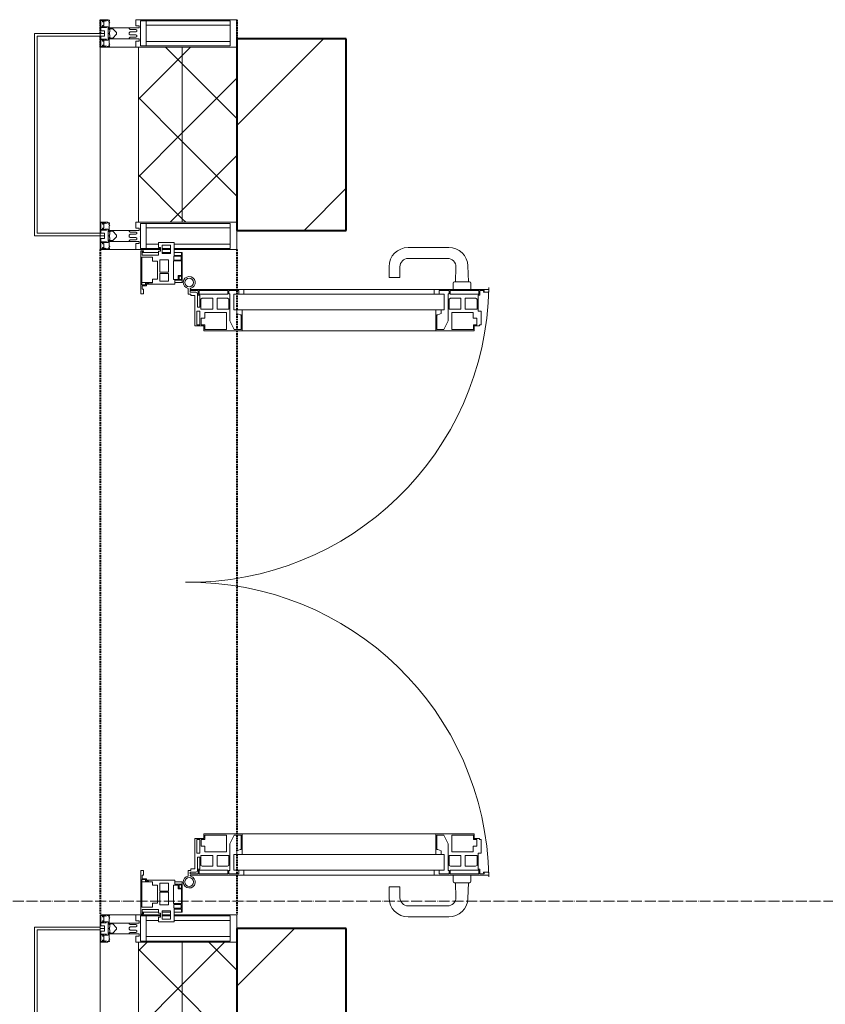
# Model space of a CAD drawing. Header units: millimetres. Extents: x -816133 to 919604, y 87941 to 147341.
# Tile 180 of 201: x 127089 to 128561, y 135344 to 137143. Entities that reach past the tile are written whole.
import ezdxf

# ---------------------------------------------------------------- set-up
doc = ezdxf.new("R2010")
doc.units = ezdxf.units.MM
for name, pattern in [('ADSK_Линия сетки', [25, 20, -2.5, 0, -2.5]), ('Штрих_3_1_5_', [4.5, 3, -1.5]), ('Штриховая_ш3 п1_5', [4.5, 3, -1.5])]:
    doc.linetypes.add(name, pattern=pattern)
doc.layers.add('A-010-M_ROOM_SEPARATION', color=4, linetype='Штриховая_ш3 п1_5', lineweight=40, true_color=0x00ffff)
for name, color, linetype, lineweight in [('A-200-M_WALL', 7, 'Continuous', 18), ('A-200-M_WALL_EXT', 7, 'Continuous', 18), ('A-200-M_WALL_PAT', 7, 'Continuous', 40), ('A-214-M_CURT_WALL', 7, 'Continuous', 18), ('A-215-M_CURT_PANEL', 7, 'Continuous', 18), ('A-280-M_COLUMN', 7, 'Continuous', 18), ('A-325-M_DOOR', 7, 'Continuous', 18), ('Z-030-M_GRID', 7, 'Continuous', 9), ('Z-060-M_DETAIL', 7, 'Continuous', 18), ('СС-011-ПОЖ-СИГНАЛИЗАЦИЯ', 1, 'Continuous', 30)]:
    doc.layers.add(name, color=color, linetype=linetype, lineweight=lineweight)

# ---------------------------------------------------------------- blocks, each defined once
blk = doc.blocks.new('13эт')
at = {"layer": 'A-010-M_ROOM_SEPARATION', "color": 9, "linetype": 'Штрих_3_1_5_'}
for p, q in [((402545.4, 137142.9), (402545.4, 137117.9)), ((402545.4, 137142.9), (402545.4, 137117.9)), ((402795.4, 137142.9), (402795.4, 137107.9)), ((402545.4, 137112.9), (402545.4, 137092.9)), ((402545.4, 137112.9), (402545.4, 137092.9)), ((402545.4, 136722.9), (402545.4, 135507.9)), ((402545.4, 136722.9), (402545.4, 135507.9)), ((402795.4, 136722.9), (402795.4, 136650.4)), ((402795.4, 136648.3), (402795.4, 136612.7)), ((402795.4, 136605.8), (402795.4, 136577.3)), ((402795.4, 136574.9), (402795.4, 135655.9)), ((402795.4, 135653.6), (402795.4, 135625)), ((402795.4, 135618.2), (402795.4, 135582.6)), ((402795.4, 135580.5), (402795.4, 135507.9))]:
    blk.add_line(p, q, dxfattribs=at)
at = {"layer": 'A-200-M_WALL', "color": 9, "lineweight": 9}
for p, q in [((402615.4, 137092.9), (402615.4, 136772.9)), ((402795.4, 137092.9), (402615.4, 137092.9)), ((402695.4, 136772.9), (402695.4, 137092.9)), ((402795.4, 136772.9), (402795.4, 137092.9)), ((402615.4, 136772.9), (402795.4, 136772.9)), ((402615.4, 135457.9), (402615.4, 135007.9)), ((402795.4, 135457.9), (402615.4, 135457.9)), ((402695.4, 135007.9), (402695.4, 135457.9)), ((402795.4, 135007.9), (402795.4, 135457.9))]:
    blk.add_line(p, q, dxfattribs=at)
at = {"layer": 'A-200-M_WALL_EXT', "color": 9, "lineweight": 40}
for p, q in [((402995.2, 137107.9), (402795.2, 137107.9)), ((402795.2, 137107.9), (402795.2, 136757.9)), ((402995.2, 136757.9), (402995.2, 137107.9)), ((402795.2, 136757.9), (402995.2, 136757.9)), ((402995.2, 135482.9), (402795.2, 135482.9)), ((402795.2, 135482.9), (402795.2, 134982.9)), ((402995.2, 134982.9), (402995.2, 135482.9))]:
    blk.add_line(p, q, dxfattribs=at)
at = {"layer": 'A-200-M_WALL_PAT', "color": 9, "linetype": 'Continuous', "lineweight": 9}
for p, q in [((402795.2, 136949.4), (402953.7, 137107.9)), ((402918.1, 136757.9), (402995.2, 136835.1)), ((402795.2, 135377.8), (402900.3, 135482.9))]:
    blk.add_line(p, q, dxfattribs=at)
at = {"layer": 'A-200-M_WALL_PAT', "color": 9, "linetype": 'Continuous', "lineweight": 5}
for p, q in [((402695.4, 137062.2), (402664.6, 137092.9)), ((402695.4, 137077.6), (402710.7, 137092.9)), ((402615.4, 136997.6), (402695.4, 137077.6)), ((402795.4, 136962.2), (402695.4, 137062.2)), ((402695.4, 136936.2), (402795.4, 137036.2)), ((402695.4, 136920.7), (402615.4, 137000.7)), ((402615.4, 136856.2), (402695.4, 136936.2)), ((402795.4, 136820.7), (402695.4, 136920.7)), ((402695.4, 136794.8), (402795.4, 136894.8)), ((402695.4, 136779.3), (402615.4, 136859.3)), ((402673.5, 136772.9), (402695.4, 136794.8)), ((402701.8, 136772.9), (402695.4, 136779.3)), ((402615.4, 135442), (402631.3, 135457.9)), ((402695.4, 135365.1), (402615.4, 135445.1)), ((402695.4, 135380.6), (402772.8, 135457.9)), ((402795.4, 135406.5), (402744, 135457.9)), ((402615.4, 135300.6), (402695.4, 135380.6)), ((402795.4, 135265.1), (402695.4, 135365.1))]:
    blk.add_line(p, q, dxfattribs=at)
at = {"layer": 'A-214-M_CURT_WALL', "color": 9, "lineweight": 5}
for p, q in [((402545.4, 137092.9), (402615.4, 137092.9)), ((402545.4, 136752.9), (402545.4, 137092.9)), ((402545.4, 136722.9), (402545.4, 136747.9)), ((402795.4, 136722.9), (402795.4, 136757.9)), ((402655.5, 136722.9), (402545.4, 136722.9)), ((402673.8, 136722.9), (402658.8, 136722.9)), ((402795.4, 136722.9), (402680.5, 136722.9)), ((402545.4, 135507.9), (402655.5, 135507.9)), ((402545.4, 135485.4), (402545.4, 135507.9)), ((402658.8, 135507.9), (402673.8, 135507.9)), ((402680.5, 135507.9), (402795.4, 135507.9)), ((402795.4, 135482.9), (402795.4, 135507.9)), ((402545.4, 134985.4), (402545.4, 135480.4))]:
    blk.add_line(p, q, dxfattribs=at)
at = {"layer": 'A-215-M_CURT_PANEL', "color": 9, "lineweight": 5}
for p, q in [((402680.5, 136735.9), (402652, 136735.9)), ((402652, 136735.9), (402652, 136726.9)), ((402652, 136726.9), (402655.5, 136726.9)), ((402655.5, 136726.9), (402655.5, 136719.9)), ((402658.8, 136715.8), (402658.8, 136730.9)), ((402658.8, 136730.9), (402673.8, 136730.9)), ((402673.8, 136730.9), (402673.8, 136715.8)), ((402680.5, 136712.5), (402680.5, 136735.9)), ((402619.9, 136720.9), (402619.9, 136641.9)), ((402624.9, 136720.9), (402619.9, 136720.9)), ((402621.7, 136709.1), (402640.9, 136709.1)), ((402621.7, 136658.6), (402621.7, 136709.1)), ((402622.1, 136712.9), (402622.1, 136719.4)), ((402622.1, 136719.4), (402624.9, 136719.4)), ((402652, 136717.9), (402622.1, 136717.9)), ((402652, 136712.9), (402622.1, 136712.9)), ((402624.9, 136719.4), (402624.9, 136720.9)), ((402640.9, 136709.1), (402640.9, 136701.9)), ((402655.5, 136719.9), (402652, 136719.9)), ((402652, 136719.9), (402652, 136712.9)), ((402654.2, 136681.8), (402654.2, 136704.5)), ((402654.2, 136704.5), (402670.4, 136704.5)), ((402673.8, 136717.9), (402658.8, 136717.9)), ((402673.8, 136715.8), (402658.8, 136715.8)), ((402670.4, 136704.5), (402670.4, 136681.8)), ((402679.9, 136703.9), (402679.9, 136710.9)), ((402679.9, 136710.9), (402693.6, 136710.9)), ((402693.9, 136717.9), (402680.5, 136717.9)), ((402693.9, 136712.5), (402680.5, 136712.5)), ((402693.6, 136710.9), (402693.6, 136703.9)), ((402695.4, 136717.9), (402693.9, 136717.9)), ((402693.9, 136717.9), (402693.9, 136712.5)), ((402695.4, 136666.9), (402695.4, 136717.9)), ((402640.9, 136701.9), (402650.4, 136701.9)), ((402650.4, 136701.9), (402650.4, 136668.7)), ((402679.6, 136668.5), (402679.6, 136702.5)), ((402679.6, 136702.5), (402693.8, 136702.5)), ((402693.6, 136703.9), (402679.9, 136703.9)), ((402693.8, 136702.5), (402693.8, 136675.5)), ((402650.4, 136668.7), (402640.9, 136668.7)), ((402640.9, 136668.7), (402640.9, 136662.4)), ((402670.4, 136681.8), (402654.2, 136681.8)), ((402654.2, 136665.4), (402654.2, 136679.6)), ((402654.2, 136679.6), (402670.4, 136679.6)), ((402670.4, 136679.6), (402670.4, 136665.4)), ((402688.2, 136668.5), (402679.6, 136668.5)), ((402693.8, 136675.5), (402688.2, 136675.5)), ((402688.2, 136675.5), (402688.2, 136668.5)), ((402689.8, 136668.2), (402689.8, 136674.2)), ((402689.8, 136674.2), (402694.1, 136674.2)), ((402694.1, 136668.2), (402689.8, 136668.2)), ((402694.1, 136674.2), (402694.1, 136668.2)), ((402621.6, 136662.9), (402640.9, 136662.9)), ((402628.5, 136658.6), (402621.7, 136658.6)), ((402621.9, 136650.5), (402621.9, 136656.9)), ((402621.9, 136656.9), (402630.2, 136656.9)), ((402624.9, 136650.5), (402621.9, 136650.5)), ((402624.9, 136641.9), (402624.9, 136650.5)), ((402633.6, 136661.6), (402628.5, 136661.6)), ((402628.5, 136661.6), (402628.5, 136658.6)), ((402630.2, 136656.9), (402630.2, 136659.9)), ((402630.2, 136659.9), (402681.9, 136659.9)), ((402634.4, 136662.4), (402633.6, 136661.6)), ((402640.9, 136662.4), (402634.4, 136662.4)), ((402670.4, 136665.4), (402654.2, 136665.4)), ((402681.9, 136659.9), (402681.9, 136666.9)), ((402681.9, 136666.9), (402695.4, 136666.9)), ((402681.9, 136662.9), (402695.4, 136662.9)), ((402695.4, 136662.9), (402695.4, 136666.9)), ((402619.9, 136641.9), (402624.9, 136641.9)), ((402624.9, 135588.9), (402619.9, 135588.9)), ((402619.9, 135588.9), (402619.9, 135509.9)), ((402624.9, 135580.3), (402624.9, 135588.9)), ((402621.7, 135521.7), (402621.7, 135572.2)), ((402621.7, 135572.2), (402628.5, 135572.2)), ((402621.9, 135573.9), (402621.9, 135580.3)), ((402621.9, 135580.3), (402624.9, 135580.3)), ((402630.2, 135573.9), (402621.9, 135573.9)), ((402628.5, 135572.2), (402628.5, 135569.2)), ((402630.2, 135570.9), (402630.2, 135573.9)), ((402681.9, 135570.9), (402630.2, 135570.9)), ((402681.9, 135563.9), (402681.9, 135570.9)), ((402640.9, 135567.9), (402621.6, 135567.9)), ((402628.5, 135569.2), (402633.6, 135569.2)), ((402633.6, 135569.2), (402634.4, 135568.4)), ((402634.4, 135568.4), (402640.9, 135568.4)), ((402640.9, 135568.4), (402640.9, 135562.1)), ((402640.9, 135562.1), (402650.4, 135562.1)), ((402650.4, 135562.1), (402650.4, 135528.9)), ((402654.2, 135551.2), (402654.2, 135565.5)), ((402654.2, 135565.5), (402670.4, 135565.5)), ((402670.4, 135565.5), (402670.4, 135551.2)), ((402679.6, 135562.3), (402688.2, 135562.3)), ((402679.6, 135528.3), (402679.6, 135562.3)), ((402695.4, 135567.9), (402681.9, 135567.9)), ((402695.4, 135563.9), (402681.9, 135563.9)), ((402688.2, 135562.3), (402688.2, 135555.3)), ((402688.2, 135555.3), (402693.8, 135555.3)), ((402689.8, 135556.6), (402689.8, 135562.6)), ((402689.8, 135562.6), (402694.1, 135562.6)), ((402694.1, 135556.6), (402689.8, 135556.6)), ((402693.8, 135555.3), (402693.8, 135528.3)), ((402694.1, 135562.6), (402694.1, 135556.6)), ((402695.4, 135563.9), (402695.4, 135567.9)), ((402695.4, 135512.9), (402695.4, 135563.9)), ((402670.4, 135551.2), (402654.2, 135551.2)), ((402654.2, 135526.4), (402654.2, 135549)), ((402654.2, 135549), (402670.4, 135549)), ((402670.4, 135549), (402670.4, 135526.4)), ((402640.9, 135521.7), (402621.7, 135521.7)), ((402622.1, 135511.4), (402622.1, 135517.9)), ((402622.1, 135517.9), (402652, 135517.9)), ((402650.4, 135528.9), (402640.9, 135528.9)), ((402640.9, 135528.9), (402640.9, 135521.7)), ((402652, 135517.9), (402652, 135510.9)), ((402670.4, 135526.4), (402654.2, 135526.4)), ((402693.8, 135528.3), (402679.6, 135528.3)), ((402679.9, 135519.9), (402679.9, 135526.9)), ((402679.9, 135526.9), (402693.6, 135526.9)), ((402693.6, 135519.9), (402679.9, 135519.9)), ((402680.5, 135494.9), (402680.5, 135518.3)), ((402680.5, 135518.3), (402693.9, 135518.3)), ((402693.6, 135526.9), (402693.6, 135519.9)), ((402693.9, 135518.3), (402693.9, 135512.9)), ((402619.9, 135509.9), (402624.9, 135509.9)), ((402622.1, 135512.9), (402652, 135512.9)), ((402624.9, 135511.4), (402622.1, 135511.4)), ((402624.9, 135509.9), (402624.9, 135511.4)), ((402652, 135510.9), (402655.5, 135510.9)), ((402655.5, 135503.9), (402652, 135503.9)), ((402652, 135503.9), (402652, 135494.9)), ((402655.5, 135510.9), (402655.5, 135503.9)), ((402658.8, 135500), (402658.8, 135515)), ((402658.8, 135515), (402673.8, 135515)), ((402658.8, 135512.9), (402673.8, 135512.9)), ((402673.8, 135500), (402658.8, 135500)), ((402673.8, 135515), (402673.8, 135500)), ((402680.5, 135512.9), (402693.9, 135512.9)), ((402693.9, 135512.9), (402695.4, 135512.9)), ((402652, 135494.9), (402680.5, 135494.9))]:
    blk.add_line(p, q, dxfattribs=at)
at = {"layer": 'A-280-M_COLUMN', "color": 9, "lineweight": 5}
for p, q in [((402425.4, 137117.9), (402545.4, 137117.9)), ((402425.4, 136747.9), (402425.4, 137117.9)), ((402545.4, 137117.9), (402545.4, 137112.9)), ((402430.4, 137112.9), (402430.4, 136752.9)), ((402545.4, 137112.9), (402430.4, 137112.9)), ((402545.4, 136747.9), (402425.4, 136747.9)), ((402430.4, 136752.9), (402545.4, 136752.9)), ((402545.4, 136752.9), (402545.4, 136747.9)), ((402425.4, 135485.4), (402545.4, 135485.4)), ((402425.4, 134980.4), (402425.4, 135485.4)), ((402545.4, 135485.4), (402545.4, 135480.4)), ((402430.4, 135480.4), (402430.4, 134985.4)), ((402545.4, 135480.4), (402430.4, 135480.4))]:
    blk.add_line(p, q, dxfattribs=at)
at = {"layer": 'A-325-M_DOOR', "color": 9, "lineweight": 5}
for p, q in [((403182.3, 136726.8), (403108.2, 136726.8)), ((403108.2, 136706.8), (403180.4, 136706.8)), ((403073.2, 136691.8), (403073.2, 136671.8)), ((403093.2, 136671.8), (403093.2, 136691.8)), ((403195.4, 136691.2), (403194.4, 136664.3)), ((403218.3, 136664.3), (403217.3, 136693.1)), ((403073.2, 136671.8), (403093.2, 136671.8)), ((402706.2, 136641.8), (402706.2, 136652.1)), ((402709.6, 136650.4), (402807.7, 136650.4)), ((402789.7, 136650.4), (403174, 136650.4)), ((402807.7, 136650.4), (402807.7, 136641.3)), ((403156, 136650.4), (403255.6, 136650.4)), ((403156, 136641.3), (403156, 136650.4)), ((403156, 136650.4), (403255.6, 136650.4)), ((403156, 136641.3), (403156, 136650.4)), ((403190.2, 136661.8), (403190.2, 136650.3)), ((403220.2, 136664.3), (403192.7, 136664.3)), ((403222.7, 136650.3), (403222.7, 136661.8)), ((403255.6, 136650.4), (403255.6, 136645.3)), ((403255.6, 136650.4), (403255.6, 136645.3)), ((402711, 136641.8), (402706.2, 136641.8)), ((402709.7, 136648.3), (402709.7, 136645.3)), ((402724.7, 136648.3), (402709.7, 136648.3)), ((402709.7, 136645.3), (402720, 136645.3)), ((402711, 136639.1), (402711, 136641.8)), ((402718.7, 136639.1), (402711, 136639.1)), ((402718.7, 136583.8), (402718.7, 136639.1)), ((402723, 136642.2), (402723, 136618)), ((402724.7, 136639.6), (402724.7, 136648.3)), ((402727.7, 136639.6), (402724.7, 136639.6)), ((402726.4, 136648.3), (402726.4, 136641.3)), ((402778.8, 136648.3), (402726.4, 136648.3)), ((402726.4, 136641.3), (402778.8, 136641.3)), ((402727.7, 136618), (402727.7, 136639.6)), ((402732.1, 136634.3), (402729.5, 136632.7)), ((402729.5, 136632.7), (402729.5, 136614.4)), ((402751.2, 136634.3), (402732.1, 136634.3)), ((402751.2, 136614.4), (402751.2, 136634.3)), ((402759, 136634.3), (402759, 136614.4)), ((402778, 136634.3), (402759, 136634.3)), ((402780.7, 136632.7), (402778, 136634.3)), ((402778.8, 136641.3), (402778.8, 136648.3)), ((402780.5, 136648.3), (402780.5, 136642.1)), ((402798.6, 136648.3), (402780.5, 136648.3)), ((402780.5, 136642.1), (402782.5, 136642.1)), ((402780.7, 136614.4), (402780.7, 136632.7)), ((402782.5, 136642.1), (402782.5, 136593)), ((402789.7, 136641.3), (402789.7, 136612.7)), ((402789.7, 136641.3), (403174, 136641.3)), ((402798.6, 136641.3), (402798.6, 136648.3)), ((402807.7, 136641.3), (402798.6, 136641.3)), ((403165.1, 136641.3), (403156, 136641.3)), ((403165.1, 136641.3), (403156, 136641.3)), ((403165.1, 136648.3), (403165.1, 136641.3)), ((403183.2, 136648.3), (403165.1, 136648.3)), ((403165.1, 136648.3), (403165.1, 136641.3)), ((403183.2, 136648.3), (403165.1, 136648.3)), ((403174, 136641.3), (403174, 136612.7)), ((403181.2, 136642.1), (403183.2, 136642.1)), ((403181.2, 136593), (403181.2, 136642.1)), ((403181.2, 136642.1), (403183.2, 136642.1)), ((403181.2, 136593), (403181.2, 136642.1)), ((403185.6, 136634.3), (403182.9, 136632.7)), ((403185.6, 136634.3), (403182.9, 136632.7)), ((403182.9, 136632.7), (403182.9, 136614.4)), ((403182.9, 136632.7), (403182.9, 136614.4)), ((403183.2, 136642.1), (403183.2, 136648.3)), ((403183.2, 136642.1), (403183.2, 136648.3)), ((403184.9, 136648.3), (403184.9, 136641.3)), ((403237.3, 136648.3), (403184.9, 136648.3)), ((403184.9, 136648.3), (403184.9, 136641.3)), ((403237.3, 136648.3), (403184.9, 136648.3)), ((403184.9, 136641.3), (403237.3, 136641.3)), ((403184.9, 136641.3), (403237.3, 136641.3)), ((403204.6, 136634.3), (403185.6, 136634.3)), ((403204.6, 136634.3), (403185.6, 136634.3)), ((403204.6, 136614.4), (403204.6, 136634.3)), ((403204.6, 136614.4), (403204.6, 136634.3)), ((403212.5, 136634.3), (403212.5, 136614.4)), ((403231.5, 136634.3), (403212.5, 136634.3)), ((403212.5, 136634.3), (403212.5, 136614.4)), ((403231.5, 136634.3), (403212.5, 136634.3)), ((403234.2, 136632.7), (403231.5, 136634.3)), ((403234.2, 136632.7), (403231.5, 136634.3)), ((403234.2, 136614.4), (403234.2, 136632.7)), ((403234.2, 136614.4), (403234.2, 136632.7)), ((403236, 136639.6), (403236, 136610.3)), ((403239, 136639.6), (403236, 136639.6)), ((403236, 136639.6), (403236, 136610.3)), ((403239, 136639.6), (403236, 136639.6)), ((403237.3, 136641.3), (403237.3, 136648.3)), ((403237.3, 136641.3), (403237.3, 136648.3)), ((403239, 136648.3), (403239, 136639.6)), ((403247, 136648.3), (403239, 136648.3)), ((403239, 136648.3), (403239, 136639.6)), ((403247, 136648.3), (403239, 136648.3)), ((403245.6, 136646.5), (403247, 136646.5)), ((403245.6, 136645.3), (403245.6, 136646.5)), ((403245.6, 136646.5), (403247, 136646.5)), ((403245.6, 136645.3), (403245.6, 136646.5)), ((403255.6, 136645.3), (403245.6, 136645.3)), ((403255.6, 136645.3), (403245.6, 136645.3)), ((403247, 136646.5), (403247, 136648.3)), ((403247, 136646.5), (403247, 136648.3)), ((402723, 136618), (402727.7, 136618)), ((402729.5, 136614.4), (402751.2, 136614.4)), ((402759, 136614.4), (402780.7, 136614.4)), ((403182.9, 136614.4), (403204.6, 136614.4)), ((403182.9, 136614.4), (403204.6, 136614.4)), ((403212.5, 136614.4), (403234.2, 136614.4)), ((403212.5, 136614.4), (403234.2, 136614.4)), ((402722.2, 136610.3), (402722.2, 136585.3)), ((402727.7, 136610.3), (402722.2, 136610.3)), ((402727.7, 136585.3), (402727.7, 136610.3)), ((402729.9, 136597.9), (402729.9, 136585.5)), ((402736.5, 136597.9), (402729.9, 136597.9)), ((402736.5, 136608), (402736.5, 136597.9)), ((402776, 136608), (402736.5, 136608)), ((402776, 136577.3), (402776, 136608)), ((403174, 136612.7), (402789.7, 136612.7)), ((402795, 136612.7), (402804.7, 136612.7)), ((402795, 136606), (402795, 136612.7)), ((402801.1, 136603.8), (402795, 136606)), ((402803.2, 136603.8), (402801.1, 136603.8)), ((402803.2, 136577.3), (402803.2, 136603.8)), ((402804.7, 136612.7), (402804.7, 136574.9)), ((403159, 136612.7), (403168.6, 136612.7)), ((403159, 136574.9), (403159, 136612.7)), ((403159, 136612.7), (403168.6, 136612.7)), ((403159, 136574.9), (403159, 136612.7)), ((403160.5, 136603.8), (403160.5, 136577.3)), ((403162.6, 136603.8), (403160.5, 136603.8)), ((403160.5, 136603.8), (403160.5, 136577.3)), ((403162.6, 136603.8), (403160.5, 136603.8)), ((403168.6, 136606), (403162.6, 136603.8)), ((403168.6, 136606), (403162.6, 136603.8)), ((403168.6, 136612.7), (403168.6, 136606)), ((403168.6, 136612.7), (403168.6, 136606)), ((403187.7, 136608), (403187.7, 136577.3)), ((403227.2, 136608), (403187.7, 136608)), ((403187.7, 136608), (403187.7, 136577.3)), ((403227.2, 136608), (403187.7, 136608)), ((403227.2, 136597.9), (403227.2, 136608)), ((403227.2, 136597.9), (403227.2, 136608)), ((403233.8, 136597.9), (403227.2, 136597.9)), ((403233.8, 136597.9), (403227.2, 136597.9)), ((403233.8, 136585.5), (403233.8, 136597.9)), ((403233.8, 136585.5), (403233.8, 136597.9)), ((403236, 136610.3), (403241.5, 136610.3)), ((403236, 136610.3), (403241.5, 136610.3)), ((403241.5, 136610.3), (403241.5, 136585.3)), ((403241.5, 136610.3), (403241.5, 136585.3)), ((402734.7, 136583.8), (402718.7, 136583.8)), ((402722.2, 136585.3), (402727.7, 136585.3)), ((402729.9, 136585.5), (402736.4, 136585.5)), ((402734.7, 136574.9), (402734.7, 136583.8)), ((402736.4, 136585.5), (402736.4, 136577.3)), ((402782.5, 136593), (402790.1, 136577.3)), ((403173.5, 136577.3), (403181.2, 136593)), ((403173.5, 136577.3), (403181.2, 136593)), ((403227.3, 136585.5), (403233.8, 136585.5)), ((403227.3, 136577.3), (403227.3, 136585.5)), ((403227.3, 136585.5), (403233.8, 136585.5)), ((403227.3, 136577.3), (403227.3, 136585.5)), ((403229, 136583.8), (403229, 136574.9)), ((403238.5, 136583.8), (403229, 136583.8)), ((403229, 136583.8), (403229, 136574.9)), ((403238.5, 136583.8), (403229, 136583.8)), ((403238.5, 136585.3), (403238.5, 136583.8)), ((403241.5, 136585.3), (403238.5, 136585.3)), ((403238.5, 136585.3), (403238.5, 136583.8)), ((403241.5, 136585.3), (403238.5, 136585.3)), ((402804.7, 136574.9), (402734.7, 136574.9)), ((402736.4, 136577.3), (402776, 136577.3)), ((402790.1, 136577.3), (402803.2, 136577.3)), ((403159, 136574.9), (402804.7, 136574.9)), ((403229, 136574.9), (403159, 136574.9)), ((403229, 136574.9), (403159, 136574.9)), ((403160.5, 136577.3), (403173.5, 136577.3)), ((403160.5, 136577.3), (403173.5, 136577.3)), ((403187.7, 136577.3), (403227.3, 136577.3)), ((403187.7, 136577.3), (403227.3, 136577.3)), ((402734.7, 135647.1), (402718.7, 135647.1)), ((402718.7, 135647.1), (402718.7, 135591.8)), ((402722.2, 135620.6), (402722.2, 135645.6)), ((402722.2, 135645.6), (402727.7, 135645.6)), ((402727.7, 135645.6), (402727.7, 135620.6)), ((402729.9, 135633), (402729.9, 135645.4)), ((402729.9, 135645.4), (402736.4, 135645.4)), ((402804.7, 135655.9), (402734.7, 135655.9)), ((402734.7, 135655.9), (402734.7, 135647.1)), ((402736.4, 135645.4), (402736.4, 135653.6)), ((402736.4, 135653.6), (402776, 135653.6)), ((402776, 135653.6), (402776, 135622.9)), ((402782.5, 135637.8), (402790.1, 135653.6)), ((402790.1, 135653.6), (402803.2, 135653.6)), ((402803.2, 135653.6), (402803.2, 135627.1)), ((402804.7, 135618.2), (402804.7, 135655.9)), ((403159, 135655.9), (402804.7, 135655.9)), ((403229, 135655.9), (403159, 135655.9)), ((403159, 135655.9), (403159, 135618.2)), ((403229, 135655.9), (403159, 135655.9)), ((403159, 135655.9), (403159, 135618.2)), ((403160.5, 135627.1), (403160.5, 135653.6)), ((403160.5, 135653.6), (403173.5, 135653.6)), ((403160.5, 135627.1), (403160.5, 135653.6)), ((403160.5, 135653.6), (403173.5, 135653.6)), ((403173.5, 135653.6), (403181.2, 135637.8)), ((403173.5, 135653.6), (403181.2, 135637.8)), ((403187.7, 135653.6), (403227.3, 135653.6)), ((403187.7, 135622.9), (403187.7, 135653.6)), ((403187.7, 135653.6), (403227.3, 135653.6)), ((403187.7, 135622.9), (403187.7, 135653.6)), ((403227.3, 135653.6), (403227.3, 135645.4)), ((403227.3, 135653.6), (403227.3, 135645.4)), ((403227.3, 135645.4), (403233.8, 135645.4)), ((403227.3, 135645.4), (403233.8, 135645.4)), ((403229, 135647.1), (403229, 135655.9)), ((403229, 135647.1), (403229, 135655.9)), ((403238.5, 135647.1), (403229, 135647.1)), ((403238.5, 135647.1), (403229, 135647.1)), ((403233.8, 135645.4), (403233.8, 135633)), ((403233.8, 135645.4), (403233.8, 135633)), ((403238.5, 135645.6), (403238.5, 135647.1)), ((403238.5, 135645.6), (403238.5, 135647.1)), ((403241.5, 135645.6), (403238.5, 135645.6)), ((403241.5, 135645.6), (403238.5, 135645.6)), ((403241.5, 135620.6), (403241.5, 135645.6)), ((403241.5, 135620.6), (403241.5, 135645.6)), ((402736.5, 135633), (402729.9, 135633)), ((402736.5, 135622.9), (402736.5, 135633)), ((402782.5, 135588.8), (402782.5, 135637.8)), ((402801.1, 135627.1), (402795, 135624.9)), ((402803.2, 135627.1), (402801.1, 135627.1)), ((403162.6, 135627.1), (403160.5, 135627.1)), ((403162.6, 135627.1), (403160.5, 135627.1)), ((403168.6, 135624.9), (403162.6, 135627.1)), ((403168.6, 135624.9), (403162.6, 135627.1)), ((403181.2, 135637.8), (403181.2, 135588.8)), ((403181.2, 135637.8), (403181.2, 135588.8)), ((403233.8, 135633), (403227.2, 135633)), ((403227.2, 135633), (403227.2, 135622.9)), ((403233.8, 135633), (403227.2, 135633)), ((403227.2, 135633), (403227.2, 135622.9)), ((402727.7, 135620.6), (402722.2, 135620.6)), ((402723, 135588.7), (402723, 135612.9)), ((402723, 135612.9), (402727.7, 135612.9)), ((402727.7, 135612.9), (402727.7, 135591.3)), ((402729.5, 135598.1), (402729.5, 135616.5)), ((402729.5, 135616.5), (402751.2, 135616.5)), ((402776, 135622.9), (402736.5, 135622.9)), ((402751.2, 135616.5), (402751.2, 135596.6)), ((402759, 135616.5), (402780.7, 135616.5)), ((402759, 135596.6), (402759, 135616.5)), ((402780.7, 135616.5), (402780.7, 135598.1)), ((403174, 135618.2), (402789.7, 135618.2)), ((402789.7, 135589.6), (402789.7, 135618.2)), ((402795, 135624.9), (402795, 135618.2)), ((402795, 135618.2), (402804.7, 135618.2)), ((403159, 135618.2), (403168.6, 135618.2)), ((403159, 135618.2), (403168.6, 135618.2)), ((403168.6, 135618.2), (403168.6, 135624.9)), ((403168.6, 135618.2), (403168.6, 135624.9)), ((403174, 135589.6), (403174, 135618.2)), ((403182.9, 135598.1), (403182.9, 135616.5)), ((403182.9, 135616.5), (403204.6, 135616.5)), ((403182.9, 135598.1), (403182.9, 135616.5)), ((403182.9, 135616.5), (403204.6, 135616.5)), ((403227.2, 135622.9), (403187.7, 135622.9)), ((403227.2, 135622.9), (403187.7, 135622.9)), ((403204.6, 135616.5), (403204.6, 135596.6)), ((403204.6, 135616.5), (403204.6, 135596.6)), ((403212.5, 135616.5), (403234.2, 135616.5)), ((403212.5, 135596.6), (403212.5, 135616.5)), ((403212.5, 135616.5), (403234.2, 135616.5)), ((403212.5, 135596.6), (403212.5, 135616.5)), ((403234.2, 135616.5), (403234.2, 135598.1)), ((403234.2, 135616.5), (403234.2, 135598.1)), ((403236, 135591.3), (403236, 135620.6)), ((403236, 135620.6), (403241.5, 135620.6)), ((403236, 135591.3), (403236, 135620.6)), ((403236, 135620.6), (403241.5, 135620.6)), ((402711, 135589.1), (402706.2, 135589.1)), ((402706.2, 135589.1), (402706.2, 135578.8)), ((402718.7, 135591.8), (402711, 135591.8)), ((402711, 135591.8), (402711, 135589.1)), ((402727.7, 135591.3), (402724.7, 135591.3)), ((402724.7, 135591.3), (402724.7, 135582.6)), ((402726.4, 135582.6), (402726.4, 135589.6)), ((402726.4, 135589.6), (402778.8, 135589.6)), ((402732.1, 135596.6), (402729.5, 135598.1)), ((402751.2, 135596.6), (402732.1, 135596.6)), ((402778, 135596.6), (402759, 135596.6)), ((402780.7, 135598.1), (402778, 135596.6)), ((402778.8, 135589.6), (402778.8, 135582.6)), ((402789.7, 135589.6), (403174, 135589.6)), ((402807.7, 135589.6), (402798.6, 135589.6)), ((402798.6, 135589.6), (402798.6, 135582.6)), ((402807.7, 135580.5), (402807.7, 135589.6)), ((403165.1, 135589.6), (403156, 135589.6)), ((403156, 135589.6), (403156, 135580.5)), ((403165.1, 135589.6), (403156, 135589.6)), ((403156, 135589.6), (403156, 135580.5)), ((403165.1, 135582.6), (403165.1, 135589.6)), ((403165.1, 135582.6), (403165.1, 135589.6)), ((403185.6, 135596.6), (403182.9, 135598.1)), ((403185.6, 135596.6), (403182.9, 135598.1)), ((403184.9, 135589.6), (403237.3, 135589.6)), ((403184.9, 135582.6), (403184.9, 135589.6)), ((403184.9, 135589.6), (403237.3, 135589.6)), ((403184.9, 135582.6), (403184.9, 135589.6)), ((403204.6, 135596.6), (403185.6, 135596.6)), ((403204.6, 135596.6), (403185.6, 135596.6)), ((403231.5, 135596.6), (403212.5, 135596.6)), ((403231.5, 135596.6), (403212.5, 135596.6)), ((403234.2, 135598.1), (403231.5, 135596.6)), ((403234.2, 135598.1), (403231.5, 135596.6)), ((403239, 135591.3), (403236, 135591.3)), ((403239, 135591.3), (403236, 135591.3)), ((403237.3, 135589.6), (403237.3, 135582.6)), ((403237.3, 135589.6), (403237.3, 135582.6)), ((403239, 135582.6), (403239, 135591.3)), ((403239, 135582.6), (403239, 135591.3)), ((402709.6, 135580.5), (402807.7, 135580.5)), ((402709.7, 135585.6), (402720, 135585.6)), ((402709.7, 135582.6), (402709.7, 135585.6)), ((402724.7, 135582.6), (402709.7, 135582.6)), ((402778.8, 135582.6), (402726.4, 135582.6)), ((402780.5, 135582.6), (402780.5, 135588.8)), ((402780.5, 135588.8), (402782.5, 135588.8)), ((402798.6, 135582.6), (402780.5, 135582.6)), ((402789.7, 135580.5), (403174, 135580.5)), ((403156, 135580.5), (403255.6, 135580.5)), ((403156, 135580.5), (403255.6, 135580.5)), ((403183.2, 135582.6), (403165.1, 135582.6)), ((403183.2, 135582.6), (403165.1, 135582.6)), ((403181.2, 135588.8), (403183.2, 135588.8)), ((403181.2, 135588.8), (403183.2, 135588.8)), ((403183.2, 135588.8), (403183.2, 135582.6)), ((403183.2, 135588.8), (403183.2, 135582.6)), ((403237.3, 135582.6), (403184.9, 135582.6)), ((403237.3, 135582.6), (403184.9, 135582.6)), ((403190.2, 135569.1), (403190.2, 135580.6)), ((403222.7, 135580.6), (403222.7, 135569.1)), ((403247, 135582.6), (403239, 135582.6)), ((403247, 135582.6), (403239, 135582.6)), ((403255.6, 135585.6), (403245.6, 135585.6)), ((403245.6, 135585.6), (403245.6, 135584.4)), ((403255.6, 135585.6), (403245.6, 135585.6)), ((403245.6, 135585.6), (403245.6, 135584.4)), ((403245.6, 135584.4), (403247, 135584.4)), ((403245.6, 135584.4), (403247, 135584.4)), ((403247, 135584.4), (403247, 135582.6)), ((403247, 135584.4), (403247, 135582.6)), ((403255.6, 135580.5), (403255.6, 135585.6)), ((403255.6, 135580.5), (403255.6, 135585.6)), ((403073.2, 135539.1), (403073.2, 135559.1)), ((403073.2, 135559.1), (403093.2, 135559.1)), ((403093.2, 135559.1), (403093.2, 135539.1)), ((403220.2, 135566.6), (403192.7, 135566.6)), ((403195.4, 135539.7), (403194.4, 135566.6)), ((403218.3, 135566.6), (403217.3, 135537.7)), ((403108.2, 135524.1), (403180.4, 135524.1)), ((403182.3, 135504.1), (403108.2, 135504.1))]:
    blk.add_line(p, q, dxfattribs=at)
for centre, radius, start, end in [((403108.2, 136691.8), 35, 90, 180), ((403182.3, 136691.8), 35, 2.1945, 90), ((403108.2, 136691.8), 15, 90, 180), ((403180.4, 136691.8), 15, 357.8056, 90), ((402708.1, 136662.9), 11, 286.047, 260.0284), ((402708.1, 136662.9), 8, 0, 180), ((402708.1, 136662.9), 8, 180, 0), ((402708.1, 136662.9), 547.5, 269.2653, 359.0204), ((402711.7, 136650.4), 2.03, 106.0721, 180), ((403192.7, 136661.8), 2.5, 90, 180), ((403220.2, 136661.8), 2.5, 0, 90), ((402720, 136642.2), 3, 0, 90), ((402708.1, 135567.9), 547.5, 0.9796, 90.7347), ((402708.1, 135567.9), 11, 99.9716, 73.953), ((402708.1, 135567.9), 8, 0, 180), ((402711.7, 135580.5), 2.03, 180, 253.9279), ((402720, 135588.7), 3, 270, 0), ((402708.1, 135567.9), 8, 180, 0), ((403192.7, 135569.1), 2.5, 180, 270), ((403220.2, 135569.1), 2.5, 270, 0), ((403108.2, 135539.1), 35, 180, 270), ((403108.2, 135539.1), 15, 180, 270), ((403180.4, 135539.1), 15, 270, 2.1944), ((403182.3, 135539.1), 35, 270, 357.8055)]:
    blk.add_arc(centre, radius, start, end, dxfattribs=at)
at = {"layer": 'Z-030-M_GRID', "color": 9, "linetype": 'ADSK_Линия сетки'}
blk.add_line((443695.4, 135532.9), (400654.3, 135532.9), dxfattribs=at)
at = {"layer": 'Z-060-M_DETAIL', "color": 9, "lineweight": 5}
for p, q in [((402545.4, 137142.9), (402559.6, 137142.9)), ((402545.4, 137142.9), (402545.4, 137117.9)), ((402546.7, 137141.6), (402555.3, 137141.6)), ((402546.7, 137141.6), (402546.7, 137129.7)), ((402549.9, 137139.2), (402549.9, 137140.4)), ((402553.4, 137140.4), (402549.9, 137140.4)), ((402549.9, 137139.2), (402551.9, 137139.2)), ((402551.9, 137139.2), (402551.9, 137132.1)), ((402555.6, 137141.2), (402553.4, 137140.4)), ((402556, 137140.4), (402555.3, 137141.6)), ((402556, 137140.4), (402560, 137141.8)), ((402560, 137141.8), (402559.6, 137142.9)), ((402562.4, 137141.8), (402560, 137141.8)), ((402561.4, 137140.2), (402561.4, 137139.3)), ((402562.4, 137140.2), (402561.4, 137140.2)), ((402563.1, 137136.9), (402561.4, 137139.3)), ((402562, 137136.3), (402563.1, 137136.9)), ((402562, 137125.3), (402562, 137136.3)), ((402562.4, 137140.2), (402562.4, 137141.8)), ((402610.7, 137131.9), (402610.7, 137142.9)), ((402610.7, 137142.9), (402795.4, 137142.9)), ((402619, 137118.4), (402619, 137140.9)), ((402782.7, 137140.9), (402619, 137140.9)), ((402629.4, 137117.9), (402629.4, 137140.9)), ((402782.7, 137140.9), (402782.7, 137117.9)), ((402795.4, 137142.9), (402795.4, 137117.9)), ((402545.4, 137092.9), (402545.4, 137117.9)), ((402545.4, 137117.9), (402553.4, 137117.9)), ((402545.4, 137117.9), (402553.4, 137117.9)), ((402546.7, 137129.7), (402552.3, 137129.7)), ((402546.9, 137122.7), (402546.9, 137128.4)), ((402546.9, 137128.4), (402556.6, 137128.4)), ((402546.9, 137122.7), (402553.4, 137122.7)), ((402549.9, 137131.1), (402549.9, 137132.1)), ((402551.9, 137132.1), (402549.9, 137132.1)), ((402549.9, 137131.1), (402552.6, 137130.1)), ((402553, 137130.6), (402552.3, 137129.7)), ((402553, 137130.6), (402556.8, 137129.3)), ((402553.4, 137117.9), (402553.4, 137122.7)), ((402553.4, 137117.9), (402553.4, 137113.1)), ((402554.4, 137130.1), (402560.2, 137130.1)), ((402556.6, 137128.4), (402556.8, 137129.2)), ((402560.2, 137130.1), (402560.2, 137117.9)), ((402560.2, 137117.9), (402562.2, 137117.9)), ((402560.2, 137105.7), (402560.2, 137117.9)), ((402560.2, 137117.9), (402562.2, 137117.9)), ((402563.4, 137125.3), (402562, 137125.3)), ((402563.4, 137120.6), (402562.2, 137120.6)), ((402562.2, 137120.6), (402562.2, 137117.9)), ((402562.2, 137115.3), (402562.2, 137117.9)), ((402598.4, 137127.9), (402562.4, 137127.9)), ((402562.4, 137127.9), (402562.4, 137125.4)), ((402562.4, 137125.4), (402563.9, 137125.4)), ((402563.4, 137120.6), (402563.4, 137125.3)), ((402563.9, 137125.4), (402563.9, 137126.4)), ((402563.9, 137126.4), (402568.4, 137126.4)), ((402568.4, 137126.4), (402575.4, 137119.4)), ((402575.4, 137119.4), (402575.4, 137117.9)), ((402575.4, 137116.4), (402575.4, 137117.9)), ((402598.4, 137127.9), (402616.7, 137127.9)), ((402598.4, 137126.6), (402598.4, 137127.9)), ((402598.4, 137126.6), (402600.1, 137125)), ((402598.4, 137119.2), (402600, 137120.9)), ((402598.4, 137117.9), (402598.4, 137119.2)), ((402598.4, 137117.9), (402598.4, 137116.6)), ((402610.5, 137120.9), (402600, 137120.9)), ((402610.6, 137125), (402600.1, 137125)), ((402612.7, 137122.1), (402610.5, 137120.9)), ((402610.6, 137125), (402612.7, 137123.8)), ((402616.7, 137131.9), (402610.7, 137131.9)), ((402612.7, 137122.1), (402612.7, 137123.8)), ((402616.7, 137127.9), (402616.7, 137131.9)), ((402629.4, 137132.8), (402782.7, 137132.8)), ((402629.4, 137117.9), (402629.4, 137094.9)), ((402782.7, 137094.9), (402782.7, 137117.9)), ((402795.4, 137092.9), (402795.4, 137117.9)), ((402546.7, 137094.2), (402546.7, 137106.1)), ((402546.7, 137106.1), (402552.3, 137106.1)), ((402546.9, 137113.1), (402546.9, 137107.4)), ((402546.9, 137113.1), (402553.4, 137113.1)), ((402546.9, 137107.4), (402556.6, 137107.4)), ((402549.9, 137104.8), (402552.6, 137105.7)), ((402549.9, 137104.8), (402549.9, 137103.7)), ((402551.9, 137103.7), (402549.9, 137103.7)), ((402551.9, 137096.6), (402551.9, 137103.7)), ((402553, 137105.2), (402552.3, 137106.1)), ((402553, 137105.2), (402556.8, 137106.6)), ((402554.4, 137105.7), (402560.2, 137105.7)), ((402556.6, 137107.4), (402556.8, 137106.7)), ((402563.4, 137110.6), (402562, 137110.6)), ((402562, 137110.6), (402562, 137099.6)), ((402563.4, 137115.3), (402562.2, 137115.3)), ((402562.4, 137107.9), (402562.4, 137110.4)), ((402562.4, 137110.4), (402563.9, 137110.4)), ((402598.4, 137107.9), (402562.4, 137107.9)), ((402563.4, 137115.3), (402563.4, 137110.6)), ((402563.9, 137110.4), (402563.9, 137109.4)), ((402563.9, 137109.4), (402568.4, 137109.4)), ((402568.4, 137109.4), (402575.4, 137116.4)), ((402598.4, 137116.6), (402600, 137115)), ((402598.4, 137109.2), (402600.1, 137110.9)), ((402598.4, 137109.2), (402598.4, 137107.9)), ((402598.4, 137107.9), (402616.7, 137107.9)), ((402610.5, 137115), (402600, 137115)), ((402610.6, 137110.9), (402600.1, 137110.9)), ((402612.7, 137113.8), (402610.5, 137115)), ((402610.6, 137110.9), (402612.7, 137112.1)), ((402610.7, 137103.9), (402610.7, 137092.9)), ((402616.7, 137103.9), (402610.7, 137103.9)), ((402612.7, 137113.8), (402612.7, 137112.1)), ((402616.7, 137107.9), (402616.7, 137103.9)), ((402619, 137117.4), (402619, 137094.9)), ((402629.4, 137103), (402782.7, 137103)), ((402545.4, 137092.9), (402559.6, 137092.9)), ((402546.7, 137094.2), (402555.3, 137094.2)), ((402549.9, 137096.6), (402549.9, 137095.4)), ((402549.9, 137096.6), (402551.9, 137096.6)), ((402553.4, 137095.4), (402549.9, 137095.4)), ((402555.6, 137094.7), (402553.4, 137095.4)), ((402556, 137095.4), (402555.3, 137094.2)), ((402556, 137095.4), (402560, 137094.1)), ((402560, 137094.1), (402559.6, 137092.9)), ((402562.4, 137094.1), (402560, 137094.1)), ((402563.1, 137098.9), (402561.4, 137096.6)), ((402561.4, 137095.6), (402561.4, 137096.6)), ((402562.4, 137095.6), (402561.4, 137095.6)), ((402562, 137099.6), (402563.1, 137098.9)), ((402562.4, 137095.6), (402562.4, 137094.1)), ((402610.7, 137092.9), (402795.4, 137092.9)), ((402782.7, 137094.9), (402619, 137094.9)), ((402545.4, 136772.9), (402559.6, 136772.9)), ((402545.4, 136772.9), (402545.4, 136747.9)), ((402546.7, 136771.6), (402555.3, 136771.6)), ((402546.7, 136771.6), (402546.7, 136759.7)), ((402546.7, 136759.7), (402552.3, 136759.7)), ((402546.9, 136752.7), (402546.9, 136758.4)), ((402546.9, 136758.4), (402556.6, 136758.4)), ((402549.9, 136769.2), (402549.9, 136770.4)), ((402553.4, 136770.4), (402549.9, 136770.4)), ((402549.9, 136769.2), (402551.9, 136769.2)), ((402549.9, 136761.1), (402549.9, 136762.1)), ((402551.9, 136762.1), (402549.9, 136762.1)), ((402549.9, 136761.1), (402552.6, 136760.1)), ((402551.9, 136769.2), (402551.9, 136762.1)), ((402553, 136760.6), (402552.3, 136759.7)), ((402553, 136760.6), (402556.8, 136759.3)), ((402555.6, 136771.2), (402553.4, 136770.4)), ((402554.4, 136760.1), (402560.2, 136760.1)), ((402556, 136770.4), (402555.3, 136771.6)), ((402556, 136770.4), (402560, 136771.8)), ((402556.6, 136758.4), (402556.8, 136759.2)), ((402560, 136771.8), (402559.6, 136772.9)), ((402562.4, 136771.8), (402560, 136771.8)), ((402560.2, 136760.1), (402560.2, 136747.9)), ((402561.4, 136770.2), (402561.4, 136769.3)), ((402562.4, 136770.2), (402561.4, 136770.2)), ((402563.1, 136766.9), (402561.4, 136769.3)), ((402562, 136766.3), (402563.1, 136766.9)), ((402562, 136755.3), (402562, 136766.3)), ((402562.4, 136770.2), (402562.4, 136771.8)), ((402610.7, 136761.9), (402610.7, 136772.9)), ((402610.7, 136772.9), (402795.4, 136772.9)), ((402616.7, 136761.9), (402610.7, 136761.9)), ((402616.7, 136757.9), (402616.7, 136761.9)), ((402619, 136748.4), (402619, 136770.9)), ((402782.7, 136770.9), (402619, 136770.9)), ((402629.4, 136747.9), (402629.4, 136770.9)), ((402629.4, 136762.8), (402782.7, 136762.8)), ((402782.7, 136770.9), (402782.7, 136747.9)), ((402795.4, 136772.9), (402795.4, 136747.9)), ((402545.4, 136722.9), (402545.4, 136747.9)), ((402545.4, 136747.9), (402553.4, 136747.9)), ((402545.4, 136747.9), (402553.4, 136747.9)), ((402546.9, 136752.7), (402553.4, 136752.7)), ((402546.9, 136743.1), (402546.9, 136737.4)), ((402546.9, 136743.1), (402553.4, 136743.1)), ((402553.4, 136747.9), (402553.4, 136752.7)), ((402553.4, 136747.9), (402553.4, 136743.1)), ((402560.2, 136747.9), (402562.2, 136747.9)), ((402560.2, 136735.7), (402560.2, 136747.9)), ((402560.2, 136747.9), (402562.2, 136747.9)), ((402563.4, 136755.3), (402562, 136755.3)), ((402563.4, 136740.6), (402562, 136740.6)), ((402562, 136740.6), (402562, 136729.6)), ((402563.4, 136750.6), (402562.2, 136750.6)), ((402562.2, 136750.6), (402562.2, 136747.9)), ((402562.2, 136745.3), (402562.2, 136747.9)), ((402563.4, 136745.3), (402562.2, 136745.3)), ((402598.4, 136757.9), (402562.4, 136757.9)), ((402562.4, 136757.9), (402562.4, 136755.4)), ((402562.4, 136755.4), (402563.9, 136755.4)), ((402562.4, 136737.9), (402562.4, 136740.4)), ((402562.4, 136740.4), (402563.9, 136740.4)), ((402563.4, 136750.6), (402563.4, 136755.3)), ((402563.4, 136745.3), (402563.4, 136740.6)), ((402563.9, 136755.4), (402563.9, 136756.4)), ((402563.9, 136756.4), (402568.4, 136756.4)), ((402563.9, 136740.4), (402563.9, 136739.4)), ((402568.4, 136756.4), (402575.4, 136749.4)), ((402568.4, 136739.4), (402575.4, 136746.4)), ((402575.4, 136749.4), (402575.4, 136747.9)), ((402575.4, 136746.4), (402575.4, 136747.9)), ((402598.4, 136757.9), (402616.7, 136757.9)), ((402598.4, 136756.6), (402598.4, 136757.9)), ((402598.4, 136756.6), (402600.1, 136755)), ((402598.4, 136749.2), (402600, 136750.9)), ((402598.4, 136747.9), (402598.4, 136749.2)), ((402598.4, 136747.9), (402598.4, 136746.6)), ((402598.4, 136746.6), (402600, 136745)), ((402598.4, 136739.2), (402600.1, 136740.9)), ((402610.5, 136750.9), (402600, 136750.9)), ((402610.5, 136745), (402600, 136745)), ((402610.6, 136755), (402600.1, 136755)), ((402610.6, 136740.9), (402600.1, 136740.9)), ((402612.7, 136752.1), (402610.5, 136750.9)), ((402612.7, 136743.8), (402610.5, 136745)), ((402610.6, 136755), (402612.7, 136753.8)), ((402610.6, 136740.9), (402612.7, 136742.1)), ((402612.7, 136752.1), (402612.7, 136753.8)), ((402612.7, 136743.8), (402612.7, 136742.1)), ((402619, 136747.4), (402619, 136724.9)), ((402629.4, 136747.9), (402629.4, 136724.9)), ((402782.7, 136724.9), (402782.7, 136747.9)), ((402795.4, 136722.9), (402795.4, 136747.9)), ((402545.4, 136722.9), (402559.6, 136722.9)), ((402546.7, 136724.2), (402546.7, 136736.1)), ((402546.7, 136736.1), (402552.3, 136736.1)), ((402546.7, 136724.2), (402555.3, 136724.2)), ((402546.9, 136737.4), (402556.6, 136737.4)), ((402549.9, 136734.8), (402552.6, 136735.7)), ((402549.9, 136734.8), (402549.9, 136733.7)), ((402551.9, 136733.7), (402549.9, 136733.7)), ((402549.9, 136726.6), (402549.9, 136725.4)), ((402549.9, 136726.6), (402551.9, 136726.6)), ((402553.4, 136725.4), (402549.9, 136725.4)), ((402551.9, 136726.6), (402551.9, 136733.7)), ((402553, 136735.2), (402552.3, 136736.1)), ((402553, 136735.2), (402556.8, 136736.6)), ((402555.6, 136724.7), (402553.4, 136725.4)), ((402554.4, 136735.7), (402560.2, 136735.7)), ((402556, 136725.4), (402555.3, 136724.2)), ((402556, 136725.4), (402560, 136724.1)), ((402556.6, 136737.4), (402556.8, 136736.7)), ((402560, 136724.1), (402559.6, 136722.9)), ((402562.4, 136724.1), (402560, 136724.1)), ((402563.1, 136728.9), (402561.4, 136726.6)), ((402561.4, 136725.6), (402561.4, 136726.6)), ((402562.4, 136725.6), (402561.4, 136725.6)), ((402562, 136729.6), (402563.1, 136728.9)), ((402598.4, 136737.9), (402562.4, 136737.9)), ((402562.4, 136725.6), (402562.4, 136724.1)), ((402563.9, 136739.4), (402568.4, 136739.4)), ((402598.4, 136739.2), (402598.4, 136737.9)), ((402598.4, 136737.9), (402616.7, 136737.9)), ((402610.7, 136733.9), (402610.7, 136722.9)), ((402616.7, 136733.9), (402610.7, 136733.9)), ((402610.7, 136722.9), (402655.5, 136722.9)), ((402616.7, 136737.9), (402616.7, 136733.9)), ((402655.5, 136724.9), (402619, 136724.9)), ((402629.4, 136733), (402652, 136733)), ((402673.8, 136724.9), (402658.8, 136724.9)), ((402658.8, 136722.9), (402673.8, 136722.9)), ((402680.5, 136733), (402782.7, 136733)), ((402782.7, 136724.9), (402680.5, 136724.9)), ((402680.5, 136722.9), (402795.4, 136722.9)), ((402545.4, 135507.9), (402559.6, 135507.9)), ((402545.4, 135507.9), (402545.4, 135482.9)), ((402546.7, 135506.6), (402555.3, 135506.6)), ((402546.7, 135506.6), (402546.7, 135494.7)), ((402549.9, 135504.2), (402549.9, 135505.4)), ((402553.4, 135505.4), (402549.9, 135505.4)), ((402549.9, 135504.2), (402551.9, 135504.2)), ((402551.9, 135504.2), (402551.9, 135497.1)), ((402555.6, 135506.2), (402553.4, 135505.4)), ((402556, 135505.4), (402555.3, 135506.6)), ((402556, 135505.4), (402560, 135506.8)), ((402560, 135506.8), (402559.6, 135507.9)), ((402562.4, 135506.8), (402560, 135506.8)), ((402561.4, 135505.2), (402561.4, 135504.3)), ((402562.4, 135505.2), (402561.4, 135505.2)), ((402563.1, 135501.9), (402561.4, 135504.3)), ((402562, 135501.3), (402563.1, 135501.9)), ((402562, 135490.3), (402562, 135501.3)), ((402562.4, 135505.2), (402562.4, 135506.8)), ((402610.7, 135496.9), (402610.7, 135507.9)), ((402610.7, 135507.9), (402655.5, 135507.9)), ((402619, 135483.4), (402619, 135505.9)), ((402655.5, 135505.9), (402619, 135505.9)), ((402629.4, 135482.9), (402629.4, 135505.9)), ((402658.8, 135507.9), (402673.8, 135507.9)), ((402673.8, 135505.9), (402658.8, 135505.9)), ((402680.5, 135507.9), (402795.4, 135507.9)), ((402782.7, 135505.9), (402680.5, 135505.9)), ((402782.7, 135505.9), (402782.7, 135482.9)), ((402795.4, 135507.9), (402795.4, 135482.9)), ((402545.4, 135457.9), (402545.4, 135482.9)), ((402545.4, 135482.9), (402553.4, 135482.9)), ((402545.4, 135482.9), (402553.4, 135482.9)), ((402546.7, 135494.7), (402552.3, 135494.7)), ((402546.9, 135487.7), (402546.9, 135493.4)), ((402546.9, 135493.4), (402556.6, 135493.4)), ((402546.9, 135487.7), (402553.4, 135487.7)), ((402549.9, 135496.1), (402549.9, 135497.1)), ((402551.9, 135497.1), (402549.9, 135497.1)), ((402549.9, 135496.1), (402552.6, 135495.1)), ((402553, 135495.6), (402552.3, 135494.7)), ((402553, 135495.6), (402556.8, 135494.3)), ((402553.4, 135482.9), (402553.4, 135487.7)), ((402553.4, 135482.9), (402553.4, 135478.1)), ((402554.4, 135495.1), (402560.2, 135495.1)), ((402556.6, 135493.4), (402556.8, 135494.2)), ((402560.2, 135495.1), (402560.2, 135482.9)), ((402560.2, 135482.9), (402562.2, 135482.9)), ((402560.2, 135470.7), (402560.2, 135482.9)), ((402560.2, 135482.9), (402562.2, 135482.9)), ((402563.4, 135490.3), (402562, 135490.3)), ((402563.4, 135485.6), (402562.2, 135485.6)), ((402562.2, 135485.6), (402562.2, 135482.9)), ((402562.2, 135480.3), (402562.2, 135482.9)), ((402598.4, 135492.9), (402562.4, 135492.9)), ((402562.4, 135492.9), (402562.4, 135490.4)), ((402562.4, 135490.4), (402563.9, 135490.4)), ((402563.4, 135485.6), (402563.4, 135490.3)), ((402563.9, 135490.4), (402563.9, 135491.4)), ((402563.9, 135491.4), (402568.4, 135491.4)), ((402568.4, 135491.4), (402575.4, 135484.4)), ((402568.4, 135474.4), (402575.4, 135481.4)), ((402575.4, 135484.4), (402575.4, 135482.9)), ((402575.4, 135481.4), (402575.4, 135482.9)), ((402598.4, 135492.9), (402616.7, 135492.9)), ((402598.4, 135491.6), (402598.4, 135492.9)), ((402598.4, 135491.6), (402600.1, 135490)), ((402598.4, 135484.2), (402600, 135485.9)), ((402598.4, 135482.9), (402598.4, 135484.2)), ((402598.4, 135482.9), (402598.4, 135481.6)), ((402598.4, 135481.6), (402600, 135480)), ((402610.5, 135485.9), (402600, 135485.9)), ((402610.6, 135490), (402600.1, 135490)), ((402612.7, 135487.1), (402610.5, 135485.9)), ((402610.6, 135490), (402612.7, 135488.8)), ((402616.7, 135496.9), (402610.7, 135496.9)), ((402612.7, 135487.1), (402612.7, 135488.8)), ((402616.7, 135492.9), (402616.7, 135496.9)), ((402619, 135482.4), (402619, 135459.9)), ((402629.4, 135497.8), (402652, 135497.8)), ((402629.4, 135482.9), (402629.4, 135459.9)), ((402680.5, 135497.8), (402782.7, 135497.8)), ((402782.7, 135459.9), (402782.7, 135482.9)), ((402795.4, 135457.9), (402795.4, 135482.9)), ((402546.7, 135459.2), (402546.7, 135471.1)), ((402546.7, 135471.1), (402552.3, 135471.1)), ((402546.9, 135478.1), (402546.9, 135472.4)), ((402546.9, 135478.1), (402553.4, 135478.1)), ((402546.9, 135472.4), (402556.6, 135472.4)), ((402549.9, 135469.8), (402552.6, 135470.7)), ((402549.9, 135469.8), (402549.9, 135468.7)), ((402551.9, 135468.7), (402549.9, 135468.7)), ((402551.9, 135461.6), (402551.9, 135468.7)), ((402553, 135470.2), (402552.3, 135471.1)), ((402553, 135470.2), (402556.8, 135471.6)), ((402554.4, 135470.7), (402560.2, 135470.7)), ((402556.6, 135472.4), (402556.8, 135471.7)), ((402563.1, 135463.9), (402561.4, 135461.6)), ((402563.4, 135475.6), (402562, 135475.6)), ((402562, 135475.6), (402562, 135464.6)), ((402562, 135464.6), (402563.1, 135463.9)), ((402563.4, 135480.3), (402562.2, 135480.3)), ((402562.4, 135472.9), (402562.4, 135475.4)), ((402562.4, 135475.4), (402563.9, 135475.4)), ((402598.4, 135472.9), (402562.4, 135472.9)), ((402563.4, 135480.3), (402563.4, 135475.6)), ((402563.9, 135475.4), (402563.9, 135474.4)), ((402563.9, 135474.4), (402568.4, 135474.4)), ((402598.4, 135474.2), (402600.1, 135475.9)), ((402598.4, 135474.2), (402598.4, 135472.9)), ((402598.4, 135472.9), (402616.7, 135472.9)), ((402610.5, 135480), (402600, 135480)), ((402610.6, 135475.9), (402600.1, 135475.9)), ((402612.7, 135478.8), (402610.5, 135480)), ((402610.6, 135475.9), (402612.7, 135477.1)), ((402610.7, 135468.9), (402610.7, 135457.9)), ((402616.7, 135468.9), (402610.7, 135468.9)), ((402612.7, 135478.8), (402612.7, 135477.1)), ((402616.7, 135472.9), (402616.7, 135468.9)), ((402629.4, 135468), (402782.7, 135468)), ((402545.4, 135457.9), (402559.6, 135457.9)), ((402546.7, 135459.2), (402555.3, 135459.2)), ((402549.9, 135461.6), (402549.9, 135460.4)), ((402549.9, 135461.6), (402551.9, 135461.6)), ((402553.4, 135460.4), (402549.9, 135460.4)), ((402555.6, 135459.7), (402553.4, 135460.4)), ((402556, 135460.4), (402555.3, 135459.2)), ((402556, 135460.4), (402560, 135459.1)), ((402560, 135459.1), (402559.6, 135457.9)), ((402562.4, 135459.1), (402560, 135459.1)), ((402561.4, 135460.6), (402561.4, 135461.6)), ((402562.4, 135460.6), (402561.4, 135460.6)), ((402562.4, 135460.6), (402562.4, 135459.1)), ((402610.7, 135457.9), (402795.4, 135457.9)), ((402782.7, 135459.9), (402619, 135459.9))]:
    blk.add_line(p, q, dxfattribs=at)
for centre, start, end in [((402618.5, 137118.4), 270, 0), ((402618.5, 137117.4), 0, 90), ((402618.5, 136748.4), 270, 0), ((402618.5, 136747.4), 0, 90), ((402618.5, 135483.4), 270, 0), ((402618.5, 135482.4), 0, 90)]:
    blk.add_arc(centre, 0.5, start, end, dxfattribs=at)

msp = doc.modelspace()

# ---------------------------------------------------------------- block references
at = {"layer": 'СС-011-ПОЖ-СИГНАЛИЗАЦИЯ', "color": 9, "lineweight": 30}
msp.add_blockref('13эт', (-275309.7, 0), dxfattribs=at)

doc.saveas('drawing.dxf')
